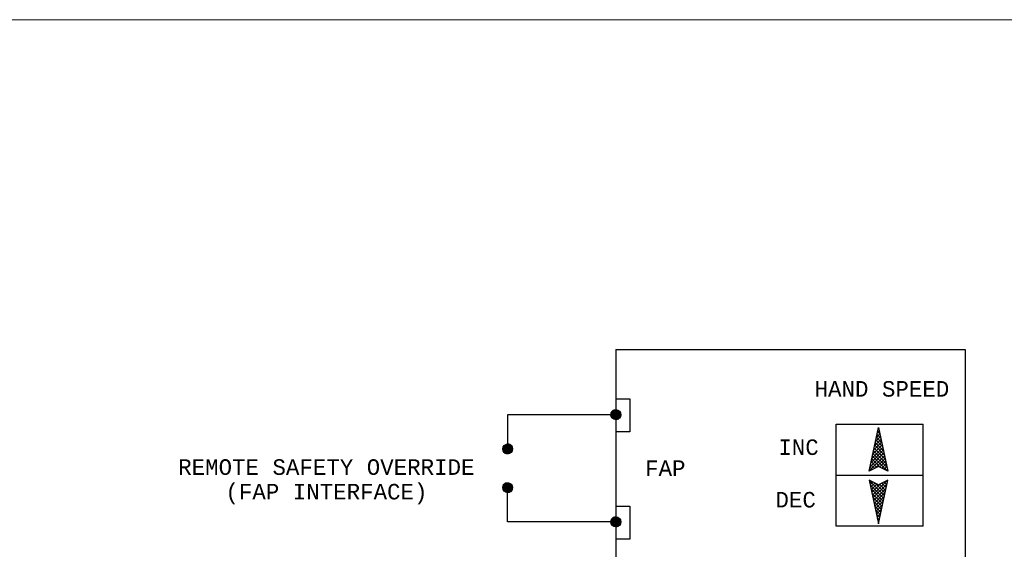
# Model space of a CAD drawing. Header units: inches. Extents: x 7.1 to 32.2, y 0.4 to 17.7.
# Tile 11 of 11: x 16.7 to 23, y 14.3 to 17.7. Entities that reach past the tile are written whole.
import ezdxf
from ezdxf.enums import TextEntityAlignment as Align

# ---------------------------------------------------------------- set-up
doc = ezdxf.new("R2010")
doc.units = ezdxf.units.IN
doc.header["$MEASUREMENT"] = 0
for name, color, linetype, lineweight in [('M-ANNO-SYMB', 6, 'Continuous', 30), ('M-ANNO-TEXT', 2, 'Continuous', 30), ('M-DIAG-GRPH', 6, 'Continuous', 13)]:
    doc.layers.add(name, color=color, linetype=linetype, lineweight=lineweight)
doc.styles.add('CONTROLTXT', font='monotxt.shx')

# ---------------------------------------------------------------- blocks, each defined once
blk = doc.blocks.new('*U23')
at = {"color": 0}
for p, q in [((10.485, 6.959), (10.556, 7.03)), ((10.485, 6.959), (10.555, 7.03)), ((10.485, 6.96), (10.555, 7.03)), ((10.485, 6.961), (10.554, 7.03)), ((10.485, 6.962), (10.553, 7.03)), ((10.485, 6.963), (10.552, 7.03)), ((10.485, 6.964), (10.551, 7.03)), ((10.485, 6.964), (10.551, 7.03)), ((10.485, 6.965), (10.55, 7.03)), ((10.485, 6.966), (10.549, 7.03)), ((10.485, 6.967), (10.548, 7.03)), ((10.485, 6.968), (10.547, 7.03)), ((10.485, 6.969), (10.546, 7.03)), ((10.485, 6.97), (10.545, 7.03)), ((10.485, 6.971), (10.544, 7.03)), ((10.485, 6.972), (10.543, 7.03)), ((10.485, 6.973), (10.542, 7.03)), ((10.485, 6.974), (10.541, 7.03)), ((10.485, 6.975), (10.54, 7.03)), ((10.485, 6.958), (10.557, 7.029)), ((10.485, 6.976), (10.539, 7.029)), ((10.486, 6.953), (10.562, 7.029)), ((10.486, 6.954), (10.561, 7.029)), ((10.486, 6.955), (10.56, 7.029)), ((10.486, 6.956), (10.559, 7.029)), ((10.486, 6.956), (10.559, 7.029)), ((10.486, 6.957), (10.558, 7.029)), ((10.486, 6.977), (10.538, 7.029)), ((10.486, 6.978), (10.537, 7.029)), ((10.486, 6.979), (10.536, 7.029)), ((10.486, 6.98), (10.535, 7.029)), ((10.486, 6.953), (10.562, 7.028)), ((10.486, 6.981), (10.534, 7.028)), ((10.487, 6.949), (10.566, 7.028)), ((10.487, 6.95), (10.565, 7.028)), ((10.487, 6.951), (10.564, 7.028)), ((10.487, 6.951), (10.564, 7.028)), ((10.487, 6.952), (10.563, 7.028)), ((10.487, 6.982), (10.533, 7.028)), ((10.487, 6.983), (10.532, 7.028)), ((10.487, 6.985), (10.53, 7.027)), ((10.488, 6.946), (10.569, 7.027)), ((10.488, 6.947), (10.568, 7.027)), ((10.488, 6.947), (10.568, 7.027)), ((10.488, 6.948), (10.567, 7.027)), ((10.488, 6.949), (10.566, 7.027)), ((10.488, 6.986), (10.529, 7.027)), ((10.488, 6.987), (10.528, 7.027)), ((10.489, 6.943), (10.572, 7.026)), ((10.489, 6.944), (10.571, 7.026)), ((10.489, 6.945), (10.57, 7.026)), ((10.489, 6.945), (10.57, 7.026)), ((10.489, 6.989), (10.526, 7.026)), ((10.489, 6.99), (10.525, 7.026)), ((10.49, 6.941), (10.574, 7.025)), ((10.49, 6.942), (10.573, 7.025)), ((10.49, 6.943), (10.572, 7.025)), ((10.49, 6.992), (10.523, 7.025)), ((10.49, 6.941), (10.574, 7.024)), ((10.491, 6.939), (10.576, 7.024)), ((10.491, 6.94), (10.575, 7.024)), ((10.491, 6.94), (10.575, 7.024)), ((10.491, 6.993), (10.522, 7.024)), ((10.491, 6.995), (10.52, 7.024)), ((10.492, 6.937), (10.578, 7.023)), ((10.492, 6.938), (10.577, 7.023)), ((10.492, 6.938), (10.577, 7.023)), ((10.492, 6.997), (10.518, 7.023)), ((10.492, 6.937), (10.578, 7.022)), ((10.493, 6.936), (10.579, 7.022)), ((10.493, 6.936), (10.579, 7.022)), ((10.493, 6.935), (10.58, 7.021)), ((10.493, 6.999), (10.516, 7.021)), ((10.494, 6.934), (10.581, 7.021)), ((10.494, 6.934), (10.581, 7.021)), ((10.494, 6.933), (10.582, 7.02)), ((10.495, 6.932), (10.583, 7.02)), ((10.495, 6.933), (10.582, 7.02)), ((10.495, 7.001), (10.514, 7.02)), ((10.495, 6.932), (10.583, 7.019)), ((10.496, 6.931), (10.584, 7.019)), ((10.496, 6.931), (10.584, 7.019)), ((10.497, 6.929), (10.586, 7.018)), ((10.497, 6.93), (10.585, 7.018)), ((10.497, 6.93), (10.585, 7.018)), ((10.497, 7.004), (10.511, 7.018)), ((10.498, 6.928), (10.587, 7.017)), ((10.498, 6.929), (10.586, 7.017)), ((10.498, 6.928), (10.587, 7.016)), ((10.499, 6.927), (10.588, 7.016)), ((10.499, 6.927), (10.588, 7.016)), ((10.5, 6.926), (10.589, 7.015)), ((10.5, 6.926), (10.589, 7.015)), ((10.5, 7.008), (10.507, 7.015)), ((10.5, 6.925), (10.59, 7.014)), ((10.501, 6.924), (10.591, 7.014)), ((10.501, 6.925), (10.59, 7.014)), ((10.502, 6.923), (10.592, 7.013)), ((10.502, 6.924), (10.591, 7.013)), ((10.503, 6.922), (10.593, 7.012)), ((10.503, 6.923), (10.592, 7.012)), ((10.503, 6.922), (10.593, 7.011)), ((10.504, 6.921), (10.594, 7.011)), ((10.504, 6.922), (10.593, 7.011)), ((10.505, 6.92), (10.595, 7.01)), ((10.505, 6.921), (10.594, 7.01)), ((10.506, 6.919), (10.596, 7.009)), ((10.506, 6.92), (10.595, 7.009)), ((10.507, 6.919), (10.596, 7.008)), ((10.507, 6.919), (10.596, 7.008)), ((10.508, 6.918), (10.597, 7.007)), ((10.508, 6.918), (10.597, 7.007)), ((10.509, 6.917), (10.598, 7.006)), ((10.509, 6.917), (10.598, 7.006)), ((10.51, 6.916), (10.599, 7.005)), ((10.51, 6.917), (10.598, 7.005)), ((10.511, 6.915), (10.599, 7.004)), ((10.511, 6.916), (10.599, 7.004)), ((10.512, 6.915), (10.6, 7.003)), ((10.512, 6.915), (10.6, 7.003)), ((10.513, 6.914), (10.601, 7.002)), ((10.513, 6.914), (10.601, 7.002)), ((10.514, 6.913), (10.602, 7.001)), ((10.514, 6.914), (10.601, 7.001)), ((10.515, 6.913), (10.602, 7)), ((10.515, 6.913), (10.602, 7)), ((10.516, 6.912), (10.603, 6.999)), ((10.516, 6.912), (10.603, 6.998)), ((10.517, 6.912), (10.603, 6.998)), ((10.518, 6.911), (10.604, 6.997)), ((10.518, 6.911), (10.604, 6.997)), ((10.519, 6.91), (10.604, 6.996)), ((10.519, 6.911), (10.604, 6.996)), ((10.52, 6.91), (10.605, 6.995)), ((10.52, 6.91), (10.605, 6.994)), ((10.521, 6.91), (10.605, 6.994)), ((10.522, 6.909), (10.606, 6.993)), ((10.522, 6.909), (10.606, 6.993)), ((10.523, 6.909), (10.606, 6.992)), ((10.524, 6.908), (10.607, 6.991)), ((10.524, 6.908), (10.606, 6.991)), ((10.525, 6.908), (10.607, 6.99)), ((10.525, 6.908), (10.607, 6.99)), ((10.526, 6.907), (10.607, 6.989)), ((10.527, 6.907), (10.608, 6.988)), ((10.527, 6.907), (10.608, 6.988)), ((10.528, 6.907), (10.608, 6.987)), ((10.529, 6.906), (10.609, 6.986)), ((10.529, 6.907), (10.608, 6.986)), ((10.53, 6.906), (10.609, 6.985)), ((10.531, 6.906), (10.609, 6.984)), ((10.531, 6.906), (10.609, 6.984)), ((10.532, 6.906), (10.609, 6.983)), ((10.533, 6.905), (10.61, 6.982)), ((10.534, 6.905), (10.61, 6.981)), ((10.534, 6.905), (10.61, 6.981)), ((10.535, 6.905), (10.61, 6.98)), ((10.536, 6.905), (10.61, 6.979)), ((10.536, 6.905), (10.61, 6.978)), ((10.537, 6.904), (10.61, 6.978)), ((10.538, 6.904), (10.611, 6.977)), ((10.539, 6.904), (10.611, 6.976)), ((10.539, 6.904), (10.611, 6.975)), ((10.54, 6.904), (10.611, 6.975)), ((10.541, 6.904), (10.611, 6.974)), ((10.542, 6.904), (10.611, 6.973)), ((10.543, 6.904), (10.611, 6.972)), ((10.543, 6.904), (10.611, 6.971)), ((10.544, 6.904), (10.611, 6.971)), ((10.545, 6.904), (10.611, 6.97)), ((10.546, 6.904), (10.611, 6.969)), ((10.547, 6.903), (10.611, 6.968)), ((10.548, 6.903), (10.611, 6.967)), ((10.549, 6.903), (10.611, 6.966)), ((10.549, 6.903), (10.611, 6.965)), ((10.55, 6.904), (10.611, 6.965)), ((10.551, 6.904), (10.611, 6.964)), ((10.552, 6.904), (10.611, 6.963)), ((10.553, 6.904), (10.611, 6.962)), ((10.554, 6.904), (10.611, 6.961)), ((10.555, 6.904), (10.611, 6.96)), ((10.556, 6.904), (10.611, 6.959)), ((10.557, 6.904), (10.611, 6.958)), ((10.558, 6.904), (10.611, 6.957)), ((10.559, 6.904), (10.61, 6.956)), ((10.56, 6.905), (10.61, 6.955)), ((10.562, 6.905), (10.61, 6.953)), ((10.563, 6.905), (10.61, 6.952)), ((10.564, 6.905), (10.609, 6.951)), ((10.565, 6.906), (10.609, 6.95)), ((10.566, 6.906), (10.609, 6.949)), ((10.568, 6.907), (10.608, 6.947)), ((10.569, 6.907), (10.608, 6.946)), ((10.57, 6.907), (10.607, 6.945)), ((10.572, 6.908), (10.607, 6.943)), ((10.573, 6.909), (10.606, 6.942)), ((10.575, 6.909), (10.606, 6.94)), ((10.577, 6.91), (10.605, 6.938)), ((10.578, 6.911), (10.604, 6.937)), ((10.58, 6.912), (10.603, 6.935)), ((10.583, 6.914), (10.601, 6.932)), ((10.586, 6.916), (10.599, 6.929)), ((10.59, 6.92), (10.595, 6.925))]:
    blk.add_line(p, q, dxfattribs=at)
blk = doc.blocks.new('*U25')
at = {"color": 0}
for p, q in [((10.485, 6.959), (10.556, 7.03)), ((10.485, 6.959), (10.555, 7.03)), ((10.485, 6.96), (10.555, 7.03)), ((10.485, 6.961), (10.554, 7.03)), ((10.485, 6.962), (10.553, 7.03)), ((10.485, 6.963), (10.552, 7.03)), ((10.485, 6.964), (10.551, 7.03)), ((10.485, 6.964), (10.551, 7.03)), ((10.485, 6.965), (10.55, 7.03)), ((10.485, 6.966), (10.549, 7.03)), ((10.485, 6.967), (10.548, 7.03)), ((10.485, 6.968), (10.547, 7.03)), ((10.485, 6.969), (10.546, 7.03)), ((10.485, 6.97), (10.545, 7.03)), ((10.485, 6.971), (10.544, 7.03)), ((10.485, 6.972), (10.543, 7.03)), ((10.485, 6.973), (10.542, 7.03)), ((10.485, 6.974), (10.541, 7.03)), ((10.485, 6.975), (10.54, 7.03)), ((10.485, 6.958), (10.557, 7.029)), ((10.485, 6.976), (10.539, 7.029)), ((10.486, 6.953), (10.562, 7.029)), ((10.486, 6.954), (10.561, 7.029)), ((10.486, 6.955), (10.56, 7.029)), ((10.486, 6.956), (10.559, 7.029)), ((10.486, 6.956), (10.559, 7.029)), ((10.486, 6.957), (10.558, 7.029)), ((10.486, 6.977), (10.538, 7.029)), ((10.486, 6.978), (10.537, 7.029)), ((10.486, 6.979), (10.536, 7.029)), ((10.486, 6.98), (10.535, 7.029)), ((10.486, 6.953), (10.562, 7.028)), ((10.486, 6.981), (10.534, 7.028)), ((10.487, 6.949), (10.566, 7.028)), ((10.487, 6.95), (10.565, 7.028)), ((10.487, 6.951), (10.564, 7.028)), ((10.487, 6.951), (10.564, 7.028)), ((10.487, 6.952), (10.563, 7.028)), ((10.487, 6.982), (10.533, 7.028)), ((10.487, 6.983), (10.532, 7.028)), ((10.487, 6.985), (10.53, 7.027)), ((10.488, 6.946), (10.569, 7.027)), ((10.488, 6.947), (10.568, 7.027)), ((10.488, 6.947), (10.568, 7.027)), ((10.488, 6.948), (10.567, 7.027)), ((10.488, 6.949), (10.566, 7.027)), ((10.488, 6.986), (10.529, 7.027)), ((10.488, 6.987), (10.528, 7.027)), ((10.489, 6.943), (10.572, 7.026)), ((10.489, 6.944), (10.571, 7.026)), ((10.489, 6.945), (10.57, 7.026)), ((10.489, 6.945), (10.57, 7.026)), ((10.489, 6.989), (10.526, 7.026)), ((10.489, 6.99), (10.525, 7.026)), ((10.49, 6.941), (10.574, 7.025)), ((10.49, 6.942), (10.573, 7.025)), ((10.49, 6.943), (10.572, 7.025)), ((10.49, 6.992), (10.523, 7.025)), ((10.49, 6.941), (10.574, 7.024)), ((10.491, 6.939), (10.576, 7.024)), ((10.491, 6.94), (10.575, 7.024)), ((10.491, 6.94), (10.575, 7.024)), ((10.491, 6.993), (10.522, 7.024)), ((10.491, 6.995), (10.52, 7.024)), ((10.492, 6.937), (10.578, 7.023)), ((10.492, 6.938), (10.577, 7.023)), ((10.492, 6.938), (10.577, 7.023)), ((10.492, 6.997), (10.518, 7.023)), ((10.492, 6.937), (10.578, 7.022)), ((10.493, 6.936), (10.579, 7.022)), ((10.493, 6.936), (10.579, 7.022)), ((10.493, 6.935), (10.58, 7.021)), ((10.493, 6.999), (10.516, 7.021)), ((10.494, 6.934), (10.581, 7.021)), ((10.494, 6.934), (10.581, 7.021)), ((10.494, 6.933), (10.582, 7.02)), ((10.495, 6.932), (10.583, 7.02)), ((10.495, 6.933), (10.582, 7.02)), ((10.495, 7.001), (10.514, 7.02)), ((10.495, 6.932), (10.583, 7.019)), ((10.496, 6.931), (10.584, 7.019)), ((10.496, 6.931), (10.584, 7.019)), ((10.497, 6.929), (10.586, 7.018)), ((10.497, 6.93), (10.585, 7.018)), ((10.497, 6.93), (10.585, 7.018)), ((10.497, 7.004), (10.511, 7.018)), ((10.498, 6.928), (10.587, 7.017)), ((10.498, 6.929), (10.586, 7.017)), ((10.498, 6.928), (10.587, 7.016)), ((10.499, 6.927), (10.588, 7.016)), ((10.499, 6.927), (10.588, 7.016)), ((10.5, 6.926), (10.589, 7.015)), ((10.5, 6.926), (10.589, 7.015)), ((10.5, 7.008), (10.507, 7.015)), ((10.5, 6.925), (10.59, 7.014)), ((10.501, 6.924), (10.591, 7.014)), ((10.501, 6.925), (10.59, 7.014)), ((10.502, 6.923), (10.592, 7.013)), ((10.502, 6.924), (10.591, 7.013)), ((10.503, 6.922), (10.593, 7.012)), ((10.503, 6.923), (10.592, 7.012)), ((10.503, 6.922), (10.593, 7.011)), ((10.504, 6.921), (10.594, 7.011)), ((10.504, 6.922), (10.593, 7.011)), ((10.505, 6.92), (10.595, 7.01)), ((10.505, 6.921), (10.594, 7.01)), ((10.506, 6.919), (10.596, 7.009)), ((10.506, 6.92), (10.595, 7.009)), ((10.507, 6.919), (10.596, 7.008)), ((10.507, 6.919), (10.596, 7.008)), ((10.508, 6.918), (10.597, 7.007)), ((10.508, 6.918), (10.597, 7.007)), ((10.509, 6.917), (10.598, 7.006)), ((10.509, 6.917), (10.598, 7.006)), ((10.51, 6.916), (10.599, 7.005)), ((10.51, 6.917), (10.598, 7.005)), ((10.511, 6.915), (10.599, 7.004)), ((10.511, 6.916), (10.599, 7.004)), ((10.512, 6.915), (10.6, 7.003)), ((10.512, 6.915), (10.6, 7.003)), ((10.513, 6.914), (10.601, 7.002)), ((10.513, 6.914), (10.601, 7.002)), ((10.514, 6.913), (10.602, 7.001)), ((10.514, 6.914), (10.601, 7.001)), ((10.515, 6.913), (10.602, 7)), ((10.515, 6.913), (10.602, 7)), ((10.516, 6.912), (10.603, 6.999)), ((10.516, 6.912), (10.603, 6.998)), ((10.517, 6.912), (10.603, 6.998)), ((10.518, 6.911), (10.604, 6.997)), ((10.518, 6.911), (10.604, 6.997)), ((10.519, 6.91), (10.604, 6.996)), ((10.519, 6.911), (10.604, 6.996)), ((10.52, 6.91), (10.605, 6.995)), ((10.52, 6.91), (10.605, 6.994)), ((10.521, 6.91), (10.605, 6.994)), ((10.522, 6.909), (10.606, 6.993)), ((10.522, 6.909), (10.606, 6.993)), ((10.523, 6.909), (10.606, 6.992)), ((10.524, 6.908), (10.607, 6.991)), ((10.524, 6.908), (10.606, 6.991)), ((10.525, 6.908), (10.607, 6.99)), ((10.525, 6.908), (10.607, 6.99)), ((10.526, 6.907), (10.607, 6.989)), ((10.527, 6.907), (10.608, 6.988)), ((10.527, 6.907), (10.608, 6.988)), ((10.528, 6.907), (10.608, 6.987)), ((10.529, 6.906), (10.609, 6.986)), ((10.529, 6.907), (10.608, 6.986)), ((10.53, 6.906), (10.609, 6.985)), ((10.531, 6.906), (10.609, 6.984)), ((10.531, 6.906), (10.609, 6.984)), ((10.532, 6.906), (10.609, 6.983)), ((10.533, 6.905), (10.61, 6.982)), ((10.534, 6.905), (10.61, 6.981)), ((10.534, 6.905), (10.61, 6.981)), ((10.535, 6.905), (10.61, 6.98)), ((10.536, 6.905), (10.61, 6.979)), ((10.536, 6.905), (10.61, 6.978)), ((10.537, 6.904), (10.61, 6.978)), ((10.538, 6.904), (10.611, 6.977)), ((10.539, 6.904), (10.611, 6.976)), ((10.539, 6.904), (10.611, 6.975)), ((10.54, 6.904), (10.611, 6.975)), ((10.541, 6.904), (10.611, 6.974)), ((10.542, 6.904), (10.611, 6.973)), ((10.543, 6.904), (10.611, 6.972)), ((10.543, 6.904), (10.611, 6.971)), ((10.544, 6.904), (10.611, 6.971)), ((10.545, 6.904), (10.611, 6.97)), ((10.546, 6.904), (10.611, 6.969)), ((10.547, 6.903), (10.611, 6.968)), ((10.548, 6.903), (10.611, 6.967)), ((10.549, 6.903), (10.611, 6.966)), ((10.549, 6.903), (10.611, 6.965)), ((10.55, 6.904), (10.611, 6.965)), ((10.551, 6.904), (10.611, 6.964)), ((10.552, 6.904), (10.611, 6.963)), ((10.553, 6.904), (10.611, 6.962)), ((10.554, 6.904), (10.611, 6.961)), ((10.555, 6.904), (10.611, 6.96)), ((10.556, 6.904), (10.611, 6.959)), ((10.557, 6.904), (10.611, 6.958)), ((10.558, 6.904), (10.611, 6.957)), ((10.559, 6.904), (10.61, 6.956)), ((10.56, 6.905), (10.61, 6.955)), ((10.562, 6.905), (10.61, 6.953)), ((10.563, 6.905), (10.61, 6.952)), ((10.564, 6.905), (10.609, 6.951)), ((10.565, 6.906), (10.609, 6.95)), ((10.566, 6.906), (10.609, 6.949)), ((10.568, 6.907), (10.608, 6.947)), ((10.569, 6.907), (10.608, 6.946)), ((10.57, 6.907), (10.607, 6.945)), ((10.572, 6.908), (10.607, 6.943)), ((10.573, 6.909), (10.606, 6.942)), ((10.575, 6.909), (10.606, 6.94)), ((10.577, 6.91), (10.605, 6.938)), ((10.578, 6.911), (10.604, 6.937)), ((10.58, 6.912), (10.603, 6.935)), ((10.583, 6.914), (10.601, 6.932)), ((10.586, 6.916), (10.599, 6.929)), ((10.59, 6.92), (10.595, 6.925))]:
    blk.add_line(p, q, dxfattribs=at)
blk = doc.blocks.new('*U24')
at = {"color": 0}
for p, q in [((10.485, 6.959), (10.556, 7.03)), ((10.485, 6.959), (10.555, 7.03)), ((10.485, 6.96), (10.555, 7.03)), ((10.485, 6.961), (10.554, 7.03)), ((10.485, 6.962), (10.553, 7.03)), ((10.485, 6.963), (10.552, 7.03)), ((10.485, 6.964), (10.551, 7.03)), ((10.485, 6.964), (10.551, 7.03)), ((10.485, 6.965), (10.55, 7.03)), ((10.485, 6.966), (10.549, 7.03)), ((10.485, 6.967), (10.548, 7.03)), ((10.485, 6.968), (10.547, 7.03)), ((10.485, 6.969), (10.546, 7.03)), ((10.485, 6.97), (10.545, 7.03)), ((10.485, 6.971), (10.544, 7.03)), ((10.485, 6.972), (10.543, 7.03)), ((10.485, 6.973), (10.542, 7.03)), ((10.485, 6.974), (10.541, 7.03)), ((10.485, 6.975), (10.54, 7.03)), ((10.485, 6.958), (10.557, 7.029)), ((10.485, 6.976), (10.539, 7.029)), ((10.486, 6.953), (10.562, 7.029)), ((10.486, 6.954), (10.561, 7.029)), ((10.486, 6.955), (10.56, 7.029)), ((10.486, 6.956), (10.559, 7.029)), ((10.486, 6.956), (10.559, 7.029)), ((10.486, 6.957), (10.558, 7.029)), ((10.486, 6.977), (10.538, 7.029)), ((10.486, 6.978), (10.537, 7.029)), ((10.486, 6.979), (10.536, 7.029)), ((10.486, 6.98), (10.535, 7.029)), ((10.486, 6.953), (10.562, 7.028)), ((10.486, 6.981), (10.534, 7.028)), ((10.487, 6.949), (10.566, 7.028)), ((10.487, 6.95), (10.565, 7.028)), ((10.487, 6.951), (10.564, 7.028)), ((10.487, 6.951), (10.564, 7.028)), ((10.487, 6.952), (10.563, 7.028)), ((10.487, 6.982), (10.533, 7.028)), ((10.487, 6.983), (10.532, 7.028)), ((10.487, 6.985), (10.53, 7.027)), ((10.488, 6.946), (10.569, 7.027)), ((10.488, 6.947), (10.568, 7.027)), ((10.488, 6.947), (10.568, 7.027)), ((10.488, 6.948), (10.567, 7.027)), ((10.488, 6.949), (10.566, 7.027)), ((10.488, 6.986), (10.529, 7.027)), ((10.488, 6.987), (10.528, 7.027)), ((10.489, 6.943), (10.572, 7.026)), ((10.489, 6.944), (10.571, 7.026)), ((10.489, 6.945), (10.57, 7.026)), ((10.489, 6.945), (10.57, 7.026)), ((10.489, 6.989), (10.526, 7.026)), ((10.489, 6.99), (10.525, 7.026)), ((10.49, 6.941), (10.574, 7.025)), ((10.49, 6.942), (10.573, 7.025)), ((10.49, 6.943), (10.572, 7.025)), ((10.49, 6.992), (10.523, 7.025)), ((10.49, 6.941), (10.574, 7.024)), ((10.491, 6.939), (10.576, 7.024)), ((10.491, 6.94), (10.575, 7.024)), ((10.491, 6.94), (10.575, 7.024)), ((10.491, 6.993), (10.522, 7.024)), ((10.491, 6.995), (10.52, 7.024)), ((10.492, 6.937), (10.578, 7.023)), ((10.492, 6.938), (10.577, 7.023)), ((10.492, 6.938), (10.577, 7.023)), ((10.492, 6.997), (10.518, 7.023)), ((10.492, 6.937), (10.578, 7.022)), ((10.493, 6.936), (10.579, 7.022)), ((10.493, 6.936), (10.579, 7.022)), ((10.493, 6.935), (10.58, 7.021)), ((10.493, 6.999), (10.516, 7.021)), ((10.494, 6.934), (10.581, 7.021)), ((10.494, 6.934), (10.581, 7.021)), ((10.494, 6.933), (10.582, 7.02)), ((10.495, 6.932), (10.583, 7.02)), ((10.495, 6.933), (10.582, 7.02)), ((10.495, 7.001), (10.514, 7.02)), ((10.495, 6.932), (10.583, 7.019)), ((10.496, 6.931), (10.584, 7.019)), ((10.496, 6.931), (10.584, 7.019)), ((10.497, 6.929), (10.586, 7.018)), ((10.497, 6.93), (10.585, 7.018)), ((10.497, 6.93), (10.585, 7.018)), ((10.497, 7.004), (10.511, 7.018)), ((10.498, 6.928), (10.587, 7.017)), ((10.498, 6.929), (10.586, 7.017)), ((10.498, 6.928), (10.587, 7.016)), ((10.499, 6.927), (10.588, 7.016)), ((10.499, 6.927), (10.588, 7.016)), ((10.5, 6.926), (10.589, 7.015)), ((10.5, 6.926), (10.589, 7.015)), ((10.5, 7.008), (10.507, 7.015)), ((10.5, 6.925), (10.59, 7.014)), ((10.501, 6.924), (10.591, 7.014)), ((10.501, 6.925), (10.59, 7.014)), ((10.502, 6.923), (10.592, 7.013)), ((10.502, 6.924), (10.591, 7.013)), ((10.503, 6.922), (10.593, 7.012)), ((10.503, 6.923), (10.592, 7.012)), ((10.503, 6.922), (10.593, 7.011)), ((10.504, 6.921), (10.594, 7.011)), ((10.504, 6.922), (10.593, 7.011)), ((10.505, 6.92), (10.595, 7.01)), ((10.505, 6.921), (10.594, 7.01)), ((10.506, 6.919), (10.596, 7.009)), ((10.506, 6.92), (10.595, 7.009)), ((10.507, 6.919), (10.596, 7.008)), ((10.507, 6.919), (10.596, 7.008)), ((10.508, 6.918), (10.597, 7.007)), ((10.508, 6.918), (10.597, 7.007)), ((10.509, 6.917), (10.598, 7.006)), ((10.509, 6.917), (10.598, 7.006)), ((10.51, 6.916), (10.599, 7.005)), ((10.51, 6.917), (10.598, 7.005)), ((10.511, 6.915), (10.599, 7.004)), ((10.511, 6.916), (10.599, 7.004)), ((10.512, 6.915), (10.6, 7.003)), ((10.512, 6.915), (10.6, 7.003)), ((10.513, 6.914), (10.601, 7.002)), ((10.513, 6.914), (10.601, 7.002)), ((10.514, 6.913), (10.602, 7.001)), ((10.514, 6.914), (10.601, 7.001)), ((10.515, 6.913), (10.602, 7)), ((10.515, 6.913), (10.602, 7)), ((10.516, 6.912), (10.603, 6.999)), ((10.516, 6.912), (10.603, 6.998)), ((10.517, 6.912), (10.603, 6.998)), ((10.518, 6.911), (10.604, 6.997)), ((10.518, 6.911), (10.604, 6.997)), ((10.519, 6.91), (10.604, 6.996)), ((10.519, 6.911), (10.604, 6.996)), ((10.52, 6.91), (10.605, 6.995)), ((10.52, 6.91), (10.605, 6.994)), ((10.521, 6.91), (10.605, 6.994)), ((10.522, 6.909), (10.606, 6.993)), ((10.522, 6.909), (10.606, 6.993)), ((10.523, 6.909), (10.606, 6.992)), ((10.524, 6.908), (10.607, 6.991)), ((10.524, 6.908), (10.606, 6.991)), ((10.525, 6.908), (10.607, 6.99)), ((10.525, 6.908), (10.607, 6.99)), ((10.526, 6.907), (10.607, 6.989)), ((10.527, 6.907), (10.608, 6.988)), ((10.527, 6.907), (10.608, 6.988)), ((10.528, 6.907), (10.608, 6.987)), ((10.529, 6.906), (10.609, 6.986)), ((10.529, 6.907), (10.608, 6.986)), ((10.53, 6.906), (10.609, 6.985)), ((10.531, 6.906), (10.609, 6.984)), ((10.531, 6.906), (10.609, 6.984)), ((10.532, 6.906), (10.609, 6.983)), ((10.533, 6.905), (10.61, 6.982)), ((10.534, 6.905), (10.61, 6.981)), ((10.534, 6.905), (10.61, 6.981)), ((10.535, 6.905), (10.61, 6.98)), ((10.536, 6.905), (10.61, 6.979)), ((10.536, 6.905), (10.61, 6.978)), ((10.537, 6.904), (10.61, 6.978)), ((10.538, 6.904), (10.611, 6.977)), ((10.539, 6.904), (10.611, 6.976)), ((10.539, 6.904), (10.611, 6.975)), ((10.54, 6.904), (10.611, 6.975)), ((10.541, 6.904), (10.611, 6.974)), ((10.542, 6.904), (10.611, 6.973)), ((10.543, 6.904), (10.611, 6.972)), ((10.543, 6.904), (10.611, 6.971)), ((10.544, 6.904), (10.611, 6.971)), ((10.545, 6.904), (10.611, 6.97)), ((10.546, 6.904), (10.611, 6.969)), ((10.547, 6.903), (10.611, 6.968)), ((10.548, 6.903), (10.611, 6.967)), ((10.549, 6.903), (10.611, 6.966)), ((10.549, 6.903), (10.611, 6.965)), ((10.55, 6.904), (10.611, 6.965)), ((10.551, 6.904), (10.611, 6.964)), ((10.552, 6.904), (10.611, 6.963)), ((10.553, 6.904), (10.611, 6.962)), ((10.554, 6.904), (10.611, 6.961)), ((10.555, 6.904), (10.611, 6.96)), ((10.556, 6.904), (10.611, 6.959)), ((10.557, 6.904), (10.611, 6.958)), ((10.558, 6.904), (10.611, 6.957)), ((10.559, 6.904), (10.61, 6.956)), ((10.56, 6.905), (10.61, 6.955)), ((10.562, 6.905), (10.61, 6.953)), ((10.563, 6.905), (10.61, 6.952)), ((10.564, 6.905), (10.609, 6.951)), ((10.565, 6.906), (10.609, 6.95)), ((10.566, 6.906), (10.609, 6.949)), ((10.568, 6.907), (10.608, 6.947)), ((10.569, 6.907), (10.608, 6.946)), ((10.57, 6.907), (10.607, 6.945)), ((10.572, 6.908), (10.607, 6.943)), ((10.573, 6.909), (10.606, 6.942)), ((10.575, 6.909), (10.606, 6.94)), ((10.577, 6.91), (10.605, 6.938)), ((10.578, 6.911), (10.604, 6.937)), ((10.58, 6.912), (10.603, 6.935)), ((10.583, 6.914), (10.601, 6.932)), ((10.586, 6.916), (10.599, 6.929)), ((10.59, 6.92), (10.595, 6.925))]:
    blk.add_line(p, q, dxfattribs=at)

msp = doc.modelspace()

# ---------------------------------------------------------------- linework, layer by layer
at = {"layer": 'M-ANNO-SYMB', "color": 6}
for p, q in [((20.5442, 15.6074), (20.5442, 6.095)), ((20.5442, 15.6074), (22.7896, 15.6074)), ((22.7896, 15.6074), (22.7896, 6.095)), ((20.5442, 15.2884), (20.6343, 15.2884)), ((20.6343, 15.2884), (20.6343, 15.0769)), ((20.5442, 15.1876), (19.8485, 15.1876)), ((19.8485, 15.1876), (19.8485, 14.9671)), ((21.9592, 15.1261), (22.5181, 15.1261)), ((21.9592, 14.4707), (21.9592, 15.1261)), ((22.5181, 14.4707), (22.5181, 15.1261)), ((20.6343, 15.0769), (20.5442, 15.0769)), ((21.9592, 14.7984), (22.5181, 14.7984)), ((19.8485, 14.4989), (19.8485, 14.7195)), ((20.5442, 14.5998), (20.6343, 14.5998)), ((20.6343, 14.5998), (20.6343, 14.3882)), ((20.5442, 14.4989), (19.8485, 14.4989)), ((22.5181, 14.4707), (21.9592, 14.4707)), ((20.6343, 14.3882), (20.5442, 14.3882))]:
    msp.add_line(p, q, dxfattribs=at)
at = {"layer": 'M-ANNO-SYMB', "linetype": 'Continuous'}
for p, q in [((22.1717, 14.824), (22.2317, 15.1041)), ((22.2404, 15.0638), (22.2184, 15.0418)), ((22.2462, 15.0366), (22.2224, 15.0603)), ((22.2367, 15.0813), (22.2242, 15.0688)), ((22.2404, 15.0636), (22.2262, 15.0778)), ((22.2329, 15.0988), (22.2299, 15.0958)), ((22.2347, 15.0906), (22.2299, 15.0953)), ((22.2317, 15.1041), (22.2917, 14.824)), ((22.2514, 15.0113), (22.2009, 14.9608)), ((22.2477, 15.0288), (22.2067, 14.9878)), ((22.2634, 14.9556), (22.2112, 15.0081)), ((22.2439, 15.0463), (22.2127, 15.0148)), ((22.2577, 14.9826), (22.2149, 15.0256)), ((22.2519, 15.0096), (22.2187, 15.0431)), ((22.2664, 14.9415), (22.1779, 14.8528)), ((22.2627, 14.9591), (22.1837, 14.8798)), ((22.2589, 14.9766), (22.1894, 14.9068)), ((22.2552, 14.9938), (22.1952, 14.9338)), ((22.2867, 14.8475), (22.1962, 14.938)), ((22.2809, 14.8745), (22.1999, 14.9556)), ((22.2752, 14.9015), (22.2037, 14.9731)), ((22.2692, 14.9285), (22.2074, 14.9906)), ((22.2702, 14.924), (22.1722, 14.8258)), ((22.2074, 14.842), (22.1812, 14.8683)), ((22.2217, 14.849), (22.1849, 14.8858)), ((22.2439, 14.848), (22.1887, 14.9033)), ((22.2864, 14.8268), (22.1924, 14.9205)), ((22.2739, 14.9065), (22.2114, 14.8438)), ((22.2777, 14.889), (22.2389, 14.8503)), ((22.2814, 14.8715), (22.2532, 14.8433)), ((22.2317, 14.854), (22.1717, 14.824)), ((22.1792, 14.8278), (22.1737, 14.8333)), ((22.1934, 14.8348), (22.1774, 14.8508)), ((22.2917, 14.824), (22.2317, 14.854)), ((22.2852, 14.854), (22.2674, 14.8363)), ((22.2889, 14.8365), (22.2814, 14.829)), ((22.2317, 14.7364), (22.1717, 14.7664)), ((22.1717, 14.7664), (22.2317, 14.4863)), ((22.2702, 14.6664), (22.1722, 14.7646)), ((22.1792, 14.7626), (22.1737, 14.7571)), ((22.1934, 14.7556), (22.1774, 14.7396)), ((22.2074, 14.7484), (22.1812, 14.7221)), ((22.2217, 14.7414), (22.1849, 14.7046)), ((22.2439, 14.7424), (22.1887, 14.6871)), ((22.2864, 14.7636), (22.1924, 14.6699)), ((22.2867, 14.7429), (22.1962, 14.6524)), ((22.2739, 14.6839), (22.2114, 14.7466)), ((22.2917, 14.7664), (22.2317, 14.7364)), ((22.2317, 14.4863), (22.2917, 14.7664)), ((22.2814, 14.7189), (22.2532, 14.7471)), ((22.2852, 14.7364), (22.2674, 14.7541)), ((22.2889, 14.7539), (22.2814, 14.7614)), ((22.2664, 14.6488), (22.1779, 14.7376)), ((22.2627, 14.6313), (22.1837, 14.7106)), ((22.2589, 14.6138), (22.1894, 14.6836)), ((22.2809, 14.7159), (22.1999, 14.6348)), ((22.2752, 14.6889), (22.2037, 14.6173)), ((22.2777, 14.7014), (22.2389, 14.7401)), ((22.2552, 14.5966), (22.1952, 14.6566)), ((22.2514, 14.5791), (22.2009, 14.6296)), ((22.2692, 14.6619), (22.2074, 14.5998)), ((22.2634, 14.6348), (22.2112, 14.5823)), ((22.2477, 14.5616), (22.2067, 14.6026)), ((22.2439, 14.5441), (22.2127, 14.5756)), ((22.2577, 14.6078), (22.2149, 14.5648)), ((22.2519, 14.5808), (22.2187, 14.5473)), ((22.2462, 14.5538), (22.2224, 14.5301)), ((22.2404, 14.5266), (22.2184, 14.5486)), ((22.2367, 14.5091), (22.2242, 14.5216)), ((22.2404, 14.5268), (22.2262, 14.5126)), ((22.2347, 14.4998), (22.2299, 14.4951)), ((22.2329, 14.4916), (22.2299, 14.4946))]:
    msp.add_line(p, q, dxfattribs=at)
at = {"layer": 'M-ANNO-SYMB'}
for centre in [(20.5442, 15.1876), (19.8491, 14.9677), (19.8491, 14.7188), (20.5442, 14.4989)]:
    msp.add_circle(centre, 0.0317, dxfattribs=at)
at = {"layer": 'M-DIAG-GRPH'}
msp.add_3dface([(7.0955, 17.7257), (25.0378, 17.7257), (25.0378, 2.7687), (7.0955, 2.7687)], dxfattribs=at)

# ---------------------------------------------------------------- block references
at = {"layer": 'M-ANNO-SYMB', "linetype": 'Continuous', "xscale": 0.5001292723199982, "yscale": 0.5001292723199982, "zscale": 0.50012927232}
for name, p in [('*U25', (15.2688, 11.7033)), ('*U24', (15.2688, 11.0147))]:
    msp.add_blockref(name, p, dxfattribs=at)
at = {"layer": 'M-ANNO-SYMB', "linetype": 'Continuous', "xscale": 0.5001292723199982, "zscale": 0.50012927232}
for p, yscale, rotation in [((23.3334, 9.6923), 0.5001292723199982, 90), ((23.3334, 19.9943), -0.5001292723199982, 270)]:
    msp.add_blockref('*U23', p, dxfattribs=dict(at, yscale=yscale, rotation=rotation))

# ---------------------------------------------------------------- texts
at = {"layer": 'M-ANNO-TEXT', "linetype": 'Continuous', "style": 'CONTROLTXT'}
for s, p in [('HAND SPEED', (21.8211, 15.3035)), ('INC', (21.5882, 14.9287)), ('FAP', (20.7321, 14.7939)), ('DEC', (21.5695, 14.5913))]:
    msp.add_text(s, height=0.1, dxfattribs=at).set_placement(p)
for s, p in [('REMOTE SAFETY OVERRIDE', (18.6838, 14.8009)), ('(FAP INTERFACE)', (18.6845, 14.6429))]:
    msp.add_text(s, height=0.1, dxfattribs=at).set_placement(p, align=Align.CENTER)

doc.saveas('drawing.dxf')
